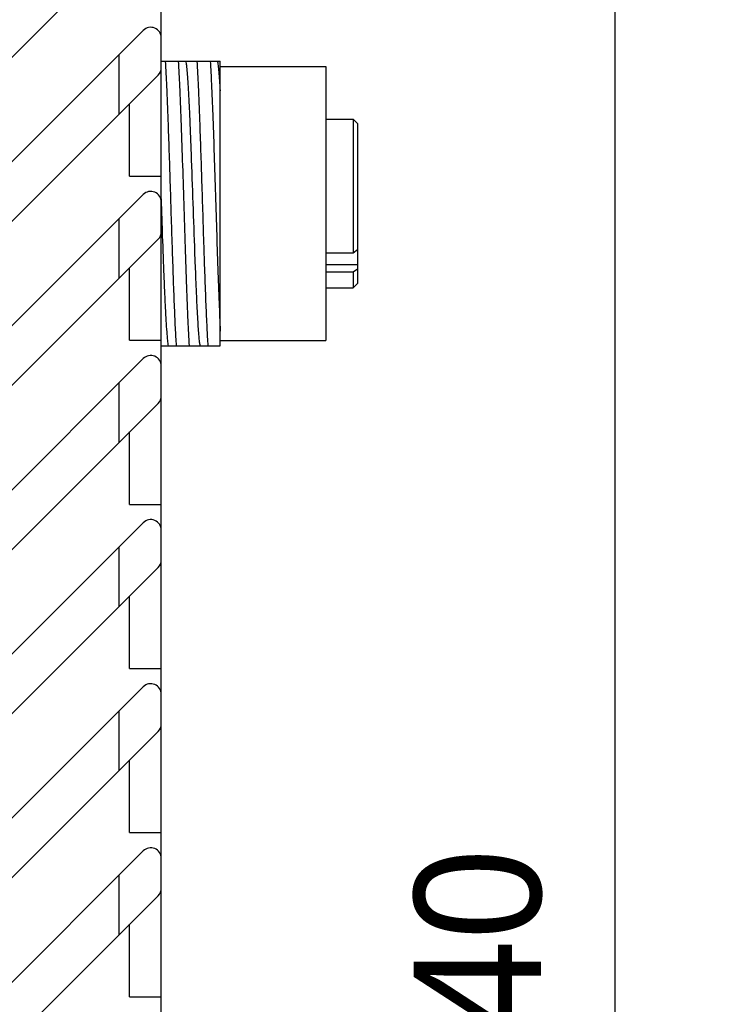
# Model space of a CAD drawing. Header units: millimetres. Extents: x 96 to 523, y 96 to 358.
# Tile 10 of 13: x 390 to 407, y 245 to 269. Entities that reach past the tile are written whole.
import ezdxf

# ---------------------------------------------------------------- set-up
doc = ezdxf.new("R2010")
doc.units = ezdxf.units.MM
doc.header["$LTSCALE"] = 32.67
doc.header["$PDMODE"] = 3
doc.header["$PDSIZE"] = 8
doc.layers.get('0').update_dxf_attribs({"linetype": 'CONTINUOUS'})
doc.layers.get('Defpoints').update_dxf_attribs({"linetype": 'CONTINUOUS'})
doc.layers.add('00_COMPONENTS', color=7, linetype='CONTINUOUS')
doc.layers.add('51__DRAFT_DIMS', color=7, linetype='CONTINUOUS')
doc.styles.get("Standard").update_dxf_attribs({"font": 'Roboto-Regular.ttf'})
doc.dimstyles.new('DIMSTYLE_1', dxfattribs={"dimtxt": 3, "dimasz": 3, "dimexe": 2.5, "dimexo": 0.5, "dimgap": 0.75, "dimtad": 1, "dimlfac": 2, "dimdsep": 46, "dimtxsty": 'STANDARD', "dimblk": '_FILLED', "dimblk1": '_FILLED', "dimblk2": '_FILLED', "dimcen": 0.09, "dimclrt": 3, "dimazin": 2, "dimtp": 0.5, "dimtm": 0.5, "dimtfac": 1, "dimtofl": 0, "dimtmove": 0, "dimatfit": 3, "dimldrblk": '_FILLED', "dimfxl": 1, "dimtolj": 1, "dimarcsym": 0})

# ---------------------------------------------------------------- blocks, each defined once
blk = doc.blocks.new('_FILLED')
at = {"color": 0, "linetype": 'ByBlock'}
blk.add_solid([(0, 0), (-1, 0.1667), (-1, -0.1667)], dxfattribs=at)
blk = doc.blocks.new('*D7')
at = {"layer": '51__DRAFT_DIMS', "color": 0, "lineweight": -2}
for p, q in [((358.26, 280.482), (406.604, 280.482)), ((404.104, 277.482), (404.104, 213.482)), ((358.26, 210.482), (406.604, 210.482))]:
    blk.add_line(p, q, dxfattribs=at)
at = {"layer": 'Defpoints', "color": 0}
for p in [(357.76, 280.482), (357.76, 210.482), (404.104, 210.482)]:
    blk.add_point(p, dxfattribs=at)
at = {"layer": '51__DRAFT_DIMS', "color": 0, "linetype": 'ByBlock', "lineweight": -2, "xscale": 3, "yscale": 3, "zscale": 3}
for p, rotation in [((404.104, 280.482), 90), ((404.104, 210.482), 270)]:
    blk.add_blockref('_FILLED', p, dxfattribs=dict(at, rotation=rotation))
at = {"layer": '51__DRAFT_DIMS', "color": 3, "insert": (399.354, 245.593), "char_height": 3, "attachment_point": 2, "rotation": 90, "line_spacing_factor": 0.9}
blk.add_mtext('\\A1;140', dxfattribs=at)

msp = doc.modelspace()

# ---------------------------------------------------------------- linework, layer by layer
at = {"layer": '00_COMPONENTS', "color": 7}
for p, q in [((393.3605, 208.4822), (393.3605, 282.4822)), ((393.3605, 267.5757), (394.7605, 267.5757)), ((394.7605, 260.8257), (394.7605, 267.5757)), ((394.7605, 267.4507), (397.2605, 267.4507)), ((397.2605, 267.4507), (397.2605, 260.9507)), ((397.2605, 266.2007), (397.9105, 266.2007)), ((397.9105, 266.2007), (397.9105, 263.0351)), ((398.0105, 266.1007), (397.9105, 266.2007)), ((398.0105, 266.1006), (398.0105, 262.3007)), ((392.6105, 264.8482), (393.3605, 264.8482)), ((393.3656, 264.2453), (393.3605, 264.3923)), ((393.3897, 263.564), (393.3656, 264.2453)), ((393.3901, 263.5523), (393.3897, 263.564)), ((397.9105, 263.0351), (398.0105, 263.1068)), ((394.1729, 262.6646), (394.1587, 263.0348)), ((397.2605, 263.0351), (397.9105, 263.0351)), ((394.1732, 262.6574), (394.1729, 262.6646)), ((397.9105, 262.5755), (397.2605, 262.5755)), ((398.0105, 262.6472), (397.9105, 262.5755)), ((397.9105, 262.5755), (397.9105, 262.2007)), ((397.2605, 262.2007), (397.9105, 262.2007)), ((398.0105, 262.3007), (397.9105, 262.2007)), ((392.6105, 260.9582), (393.3605, 260.9582)), ((394.7605, 260.9507), (397.2605, 260.9507)), ((393.3605, 260.8257), (394.7605, 260.8257)), ((392.6105, 257.0682), (393.3605, 257.0682)), ((392.6105, 253.1782), (393.3605, 253.1782)), ((392.6105, 249.2882), (393.3605, 249.2882)), ((392.6105, 245.3982), (393.3605, 245.3982))]:
    msp.add_line(p, q, dxfattribs=at)
at = {"layer": '00_COMPONENTS'}
for p, q in [((362.4801, 240.3254), (393.2873, 271.1325)), ((363.5408, 238.9112), (392.9337, 268.3041)), ((392.3605, 266.3157), (392.3605, 267.7309)), ((362.4801, 236.4354), (393.2873, 267.2425)), ((392.6105, 264.8482), (392.6105, 266.5657)), ((363.5408, 235.0212), (392.9337, 264.4141)), ((392.3605, 262.4257), (392.3605, 263.8409)), ((362.4801, 232.5454), (393.2873, 263.3525)), ((392.6105, 260.9582), (392.6105, 262.6757)), ((363.5408, 231.1312), (392.9337, 260.5241)), ((392.3605, 258.5357), (392.3605, 259.9509)), ((362.4801, 228.6554), (393.2873, 259.4625)), ((392.6105, 257.0682), (392.6105, 258.7857)), ((363.5408, 227.2412), (392.9337, 256.6341)), ((392.3605, 254.6457), (392.3605, 256.0609)), ((356.2301, 218.5154), (393.2873, 255.5725)), ((392.6105, 253.1782), (392.6105, 254.8957)), ((357.2908, 217.1012), (392.9337, 252.7441)), ((392.3605, 250.7557), (392.3605, 252.1709)), ((356.2301, 214.6254), (393.2873, 251.6825)), ((392.6105, 249.2882), (392.6105, 251.0057)), ((357.2908, 213.2112), (392.9337, 248.8541)), ((392.3605, 246.8657), (392.3605, 248.2809)), ((358.7793, 213.2846), (393.2873, 247.7925)), ((392.6105, 245.3982), (392.6105, 247.1157))]:
    msp.add_line(p, q, dxfattribs=at)
at = {"layer": '00_COMPONENTS', "color": 4}
msp.add_line((397.2605, 262.7511), (398.0105, 262.7511), dxfattribs=at)
at = {"layer": '00_COMPONENTS', "color": 7}
for centre, start, end in [((393.1105, 268.1273), 0, 135), ((393.1105, 267.4193), 315, 360), ((393.1105, 264.2373), 0, 135), ((393.1105, 263.5293), 315, 360), ((393.1105, 260.3473), 0, 135), ((393.1105, 259.6393), 315, 360), ((393.1105, 256.4573), 0, 135), ((393.1105, 255.7493), 315, 360), ((393.1105, 252.5673), 0, 135), ((393.1105, 251.8593), 315, 360), ((393.1105, 248.6773), 0, 135), ((393.1105, 247.9693), 315, 360)]:
    msp.add_arc(centre, 0.25, start, end, dxfattribs=at)
for points, knots in [([(393.4533, 267.5757), (393.4672, 267.377), (393.4901, 266.9104), (393.5279, 265.958), (393.5687, 264.6898), (393.6071, 263.4483), (393.6396, 262.4759), (393.6634, 261.8349), (393.6869, 261.2929), (393.7044, 260.9676), (393.7143, 260.8257)], [0, 0, 0, 0, 0.0884582, 0.2074181, 0.4233225, 0.6519227, 0.7590647, 0.8553694, 0.9368107, 1, 1, 1, 1]), ([(394.0311, 260.8257), (394.0175, 261.0244), (393.9942, 261.4909), (393.9633, 262.2741), (393.932, 263.2003), (393.9007, 264.2007), (393.8692, 265.2011), (393.838, 266.1273), (393.8071, 266.9105), (393.7837, 267.377), (393.7701, 267.5757)], [0, 0, 0, 0, 0.0884582, 0.2074182, 0.348075, 0.499999, 0.6519233, 0.7925808, 0.9115407, 1, 1, 1, 1]), ([(394.0753, 265.3783), (394.0655, 265.6427), (394.0511, 266.0236), (394.0294, 266.5075), (394.0138, 266.8152), (393.9987, 267.0779), (393.9838, 267.2913), (393.9688, 267.4519), (393.9572, 267.5409), (393.95, 267.5757)], [0, 0, 0, 0, 0.360506, 0.5193247, 0.6600988, 0.7802455, 0.877898, 0.9515745, 1, 1, 1, 1]), ([(394.2037, 267.5757), (394.2171, 267.377), (394.2408, 266.9105), (394.2782, 265.958), (394.3191, 264.6898), (394.3643, 263.2315), (394.4034, 262.0759), (394.4373, 261.2929), (394.4551, 260.9677), (394.4647, 260.8257)], [0, 0, 0, 0, 0.0884581, 0.2074183, 0.4233225, 0.6519229, 0.8553694, 0.9368112, 1, 1, 1, 1]), ([(394.5201, 267.5757), (394.5324, 267.3954), (394.5541, 266.9751), (394.5827, 266.2703), (394.6115, 265.4351), (394.6406, 264.5222), (394.6697, 263.589), (394.6988, 262.6943), (394.7277, 261.8946), (394.7488, 261.3995), (394.7605, 261.1768)], [0, 0, 0, 0, 0.0846526, 0.1971605, 0.3304567, 0.4761533, 0.6250801, 0.7678624, 0.8955121, 1, 1, 1, 1]), ([(394.7606, 266.87), (394.756, 266.9532), (394.7469, 267.104), (394.7323, 267.3057), (394.7182, 267.4579), (394.7069, 267.5424), (394.7001, 267.5757)], [0, 0, 0, 0, 0.3527118, 0.6397198, 0.8559811, 1, 1, 1, 1]), ([(394.1587, 263.0348), (394.1441, 263.4255), (394.1175, 264.2067), (394.0897, 264.9878), (394.0753, 265.3783)], [0, 0, 0, 0, 0.5001401, 1, 1, 1, 1]), ([(393.5344, 260.826), (393.526, 260.8677), (393.513, 260.9767), (393.4955, 261.1755), (393.4783, 261.4434), (393.461, 261.7742), (393.4432, 262.1602), (393.4183, 262.7591), (393.4017, 263.2283), (393.3901, 263.5523)], [0, 0, 0, 0, 0.0467535, 0.1203023, 0.219349, 0.3416193, 0.4841939, 0.6438626, 1, 1, 1, 1]), ([(394.2843, 260.8258), (394.2781, 260.8557), (394.2679, 260.9311), (394.2548, 261.0659), (394.2414, 261.2432), (394.2216, 261.5568), (394.1981, 262.0327), (394.1819, 262.4359), (394.1732, 262.6574)], [0, 0, 0, 0, 0.0499528, 0.1241158, 0.2214191, 0.340459, 0.6376695, 1, 1, 1, 1])]:
    msp.add_open_spline(points, degree=3, knots=knots, dxfattribs=at)

# ---------------------------------------------------------------- dimensions: what is measured, and where the dimension line sits
at = {"layer": '51__DRAFT_DIMS', "color": 4}
dim = msp.add_linear_dim(base=(404.1042, 210.4822), p1=(357.7605, 280.4822), p2=(357.7605, 210.4822), angle=270, dimstyle='DIMSTYLE_1', dxfattribs=at)
dim.commit()
dim.dimension.update_dxf_attribs({"geometry": '*D7', "text_midpoint": (404.1042, 245.5935), "dimtype": 160})

doc.saveas('drawing.dxf')
